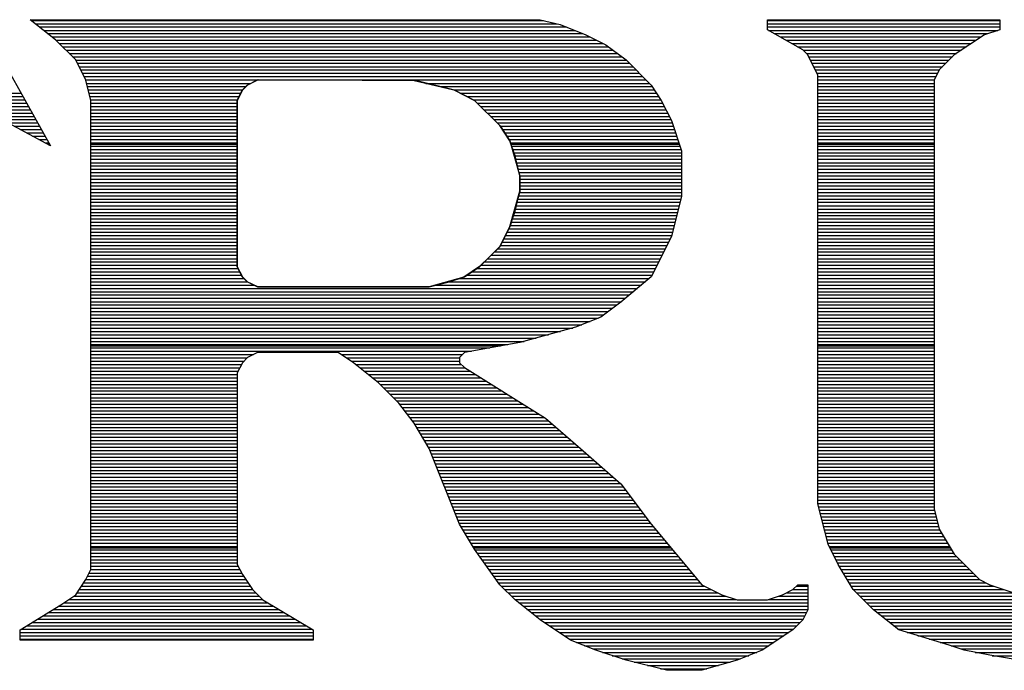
# Model space of a CAD drawing. Extents: x -197 to 9597, y -1478 to 7505.
# Tile 5 of 34: x 2874 to 2940, y -922 to -878. Entities that reach past the tile are written whole.
import ezdxf

# ---------------------------------------------------------------- set-up
doc = ezdxf.new("R2010")
doc.units = 0
doc.layers.add('DF_TITLE_BLOCK', color=2, linetype='CONTINUOUS')

msp = doc.modelspace()

# ---------------------------------------------------------------- linework, layer by layer
at = {"layer": 'DF_TITLE_BLOCK'}
for points in [[(2871.598, -878.252), (2876.319, -886.681)], [(2871.598, -878.252), (2876.319, -886.681)], [(2871.598, -878.252), (2876.319, -886.681)], [(2876.649, -879.598), (2874.968, -878.252)], [(2874.968, -878.252), (2909.047, -878.252)], [(2874.968, -878.252), (2909.047, -878.252)], [(2876.649, -879.598), (2874.968, -878.252)], [(2874.968, -878.252), (2909.047, -878.252)], [(2876.649, -879.598), (2874.968, -878.252)], [(2875.027, -878.299), (2909.267, -878.299)], [(2875.307, -878.519), (2910.157, -878.519)], [(2909.047, -878.252), (2910.397, -878.578)], [(2909.047, -878.252), (2910.397, -878.578)], [(2909.047, -878.252), (2910.397, -878.578)], [(2910.397, -878.578), (2912.098, -879.26)], [(2910.397, -878.578), (2912.098, -879.26)], [(2910.397, -878.578), (2912.098, -879.26)], [(2924.248, -878.252), (2939.767, -878.252)], [(2924.248, -878.921), (2924.248, -878.252)], [(2924.248, -878.921), (2924.248, -878.252)], [(2924.248, -878.252), (2939.767, -878.252)], [(2924.248, -878.921), (2924.248, -878.252)], [(2924.248, -878.252), (2939.767, -878.252)], [(2924.248, -878.299), (2939.767, -878.299)], [(2924.248, -878.519), (2939.767, -878.519)], [(2939.767, -878.252), (2939.767, -878.921)], [(2939.767, -878.252), (2939.767, -878.921)], [(2939.767, -878.252), (2939.767, -878.921)], [(2875.586, -878.74), (2910.807, -878.74)], [(2875.87, -878.968), (2911.358, -878.968)], [(2876.137, -879.181), (2911.909, -879.181)], [(2912.098, -879.26), (2913.449, -879.929)], [(2912.098, -879.26), (2913.449, -879.929)], [(2912.098, -879.26), (2913.449, -879.929)], [(2924.248, -878.74), (2939.767, -878.74)], [(2926.598, -880.271), (2924.248, -878.921)], [(2926.598, -880.271), (2924.248, -878.921)], [(2926.598, -880.271), (2924.248, -878.921)], [(2924.319, -878.968), (2939.637, -878.968)], [(2924.708, -879.181), (2938.976, -879.181)], [(2938.748, -879.26), (2936.728, -880.61)], [(2938.748, -879.26), (2936.728, -880.61)], [(2938.748, -879.26), (2936.728, -880.61)], [(2939.767, -878.921), (2938.748, -879.26)], [(2939.767, -878.921), (2938.748, -879.26)], [(2939.767, -878.921), (2938.748, -879.26)], [(2876.417, -879.401), (2912.389, -879.401)], [(2878, -880.949), (2876.649, -879.598)], [(2878, -880.949), (2876.649, -879.598)], [(2878, -880.949), (2876.649, -879.598)], [(2876.689, -879.63), (2912.826, -879.63)], [(2876.909, -879.85), (2913.279, -879.85)], [(2913.449, -879.929), (2914.799, -880.949)], [(2913.449, -879.929), (2914.799, -880.949)], [(2913.449, -879.929), (2914.799, -880.949)], [(2925.086, -879.401), (2938.527, -879.401)], [(2925.476, -879.63), (2938.197, -879.63)], [(2925.87, -879.85), (2937.87, -879.85)], [(2877.13, -880.071), (2913.63, -880.071)], [(2877.346, -880.291), (2913.917, -880.291)], [(2877.567, -880.512), (2914.208, -880.512)], [(2926.26, -880.071), (2937.539, -880.071)], [(2926.949, -880.61), (2926.598, -880.271)], [(2926.949, -880.61), (2926.598, -880.271)], [(2926.949, -880.61), (2926.598, -880.271)], [(2926.63, -880.291), (2937.208, -880.291)], [(2926.846, -880.512), (2936.878, -880.512)], [(2927.618, -881.96), (2926.949, -880.61)], [(2927.618, -881.96), (2926.949, -880.61)], [(2927.618, -881.96), (2926.949, -880.61)], [(2936.728, -880.61), (2935.716, -881.618)], [(2936.728, -880.61), (2935.716, -881.618)], [(2936.728, -880.61), (2935.716, -881.618)], [(2877.787, -880.74), (2914.508, -880.74)], [(2878.677, -882.299), (2878, -880.949)], [(2878.677, -882.299), (2878, -880.949)], [(2878.677, -882.299), (2878, -880.949)], [(2878.008, -880.96), (2914.799, -880.96)], [(2878.118, -881.169), (2915.019, -881.169)], [(2914.799, -880.949), (2916.476, -882.63)], [(2914.799, -880.949), (2916.476, -882.63)], [(2914.799, -880.949), (2916.476, -882.63)], [(2927.008, -880.74), (2936.606, -880.74)], [(2927.118, -880.96), (2936.378, -880.96)], [(2927.228, -881.169), (2936.157, -881.169)], [(2878.228, -881.401), (2915.248, -881.401)], [(2878.346, -881.618), (2915.468, -881.618)], [(2878.449, -881.838), (2915.689, -881.838)], [(2927.338, -881.401), (2935.937, -881.401)], [(2927.449, -881.618), (2935.716, -881.618)], [(2927.559, -881.838), (2935.606, -881.838)], [(2927.618, -910.649), (2927.618, -881.96)], [(2927.618, -910.649), (2927.618, -881.96)], [(2927.618, -910.649), (2927.618, -881.96)], [(2935.716, -881.618), (2935.378, -882.299)], [(2935.716, -881.618), (2935.378, -882.299)], [(2935.716, -881.618), (2935.378, -882.299)], [(2878.559, -882.059), (2915.909, -882.059)], [(2878.677, -882.279), (2890.118, -882.279)], [(2879.019, -883.649), (2878.677, -882.299)], [(2879.019, -883.649), (2878.677, -882.299)], [(2879.019, -883.649), (2878.677, -882.299)], [(2878.74, -882.512), (2889.708, -882.512)], [(2889.13, -882.968), (2889.468, -882.63)], [(2889.476, -882.63), (2889.149, -882.968)], [(2889.476, -882.63), (2889.149, -882.968)], [(2889.476, -882.63), (2889.149, -882.968)], [(2889.468, -882.63), (2890.189, -882.252)], [(2890.149, -882.299), (2889.476, -882.63)], [(2890.149, -882.299), (2889.476, -882.63)], [(2890.149, -882.299), (2889.476, -882.63)], [(2900.618, -882.299), (2890.149, -882.299)], [(2900.618, -882.299), (2890.149, -882.299)], [(2900.618, -882.299), (2890.149, -882.299)], [(2890.189, -882.252), (2900.63, -882.319)], [(2895.37, -882.279), (2916.13, -882.279)], [(2903.319, -882.968), (2900.618, -882.299)], [(2903.319, -882.968), (2900.618, -882.299)], [(2903.319, -882.968), (2900.618, -882.299)], [(2900.63, -882.319), (2903.279, -882.949)], [(2901.417, -882.512), (2916.358, -882.512)], [(2916.476, -882.63), (2917.149, -883.649)], [(2916.476, -882.63), (2917.149, -883.649)], [(2916.476, -882.63), (2917.149, -883.649)], [(2927.618, -882.059), (2935.5, -882.059)], [(2927.618, -882.279), (2935.389, -882.279)], [(2927.618, -882.512), (2935.378, -882.512)], [(2935.378, -882.299), (2935.378, -910.98)], [(2935.378, -882.299), (2935.378, -910.98)], [(2935.378, -882.299), (2935.378, -910.98)], [(2869.63, -883.169), (2874.346, -883.169)], [(2878.787, -882.728), (2889.37, -882.728)], [(2878.838, -882.949), (2889.149, -882.949)], [(2878.897, -883.169), (2889.027, -883.169)], [(2888.787, -883.649), (2889.13, -882.968)], [(2889.149, -882.968), (2888.799, -883.649)], [(2889.149, -882.968), (2888.799, -883.649)], [(2889.149, -882.968), (2888.799, -883.649)], [(2902.346, -882.728), (2916.539, -882.728)], [(2903.279, -882.949), (2904.657, -883.649)], [(2903.279, -882.949), (2916.689, -882.949)], [(2904.669, -883.649), (2903.319, -882.968)], [(2904.669, -883.649), (2903.319, -882.968)], [(2904.669, -883.649), (2903.319, -882.968)], [(2903.716, -883.169), (2916.838, -883.169)], [(2927.618, -882.728), (2935.378, -882.728)], [(2927.618, -882.949), (2935.378, -882.949)], [(2927.618, -883.169), (2935.378, -883.169)], [(2870.067, -883.39), (2874.476, -883.39)], [(2870.519, -883.61), (2874.598, -883.61)], [(2870.949, -883.83), (2874.716, -883.83)], [(2878.949, -883.39), (2888.917, -883.39)], [(2879.008, -883.61), (2888.807, -883.61)], [(2879.019, -915.031), (2879.019, -883.649)], [(2879.019, -915.031), (2879.019, -883.649)], [(2879.019, -915.031), (2879.019, -883.649)], [(2879.019, -883.83), (2888.787, -883.83)], [(2888.787, -894.779), (2888.787, -883.649)], [(2888.799, -883.649), (2888.799, -894.779)], [(2888.799, -883.649), (2888.799, -894.779)], [(2888.799, -883.649), (2888.799, -894.779)], [(2904.157, -883.39), (2916.988, -883.39)], [(2904.586, -883.61), (2917.137, -883.61)], [(2904.657, -883.649), (2906.37, -885.358)], [(2906.346, -885.33), (2904.669, -883.649)], [(2906.346, -885.33), (2904.669, -883.649)], [(2906.346, -885.33), (2904.669, -883.649)], [(2904.846, -883.83), (2917.248, -883.83)], [(2917.149, -883.649), (2917.826, -885)], [(2917.149, -883.649), (2917.826, -885)], [(2917.149, -883.649), (2917.826, -885)], [(2927.618, -883.39), (2935.378, -883.39)], [(2927.618, -883.61), (2935.378, -883.61)], [(2927.618, -883.83), (2935.378, -883.83)], [(2876.319, -886.681), (2871.248, -883.98)], [(2876.319, -886.681), (2871.248, -883.98)], [(2876.319, -886.681), (2871.248, -883.98)], [(2871.389, -884.051), (2874.846, -884.051)], [(2871.807, -884.279), (2874.968, -884.279)], [(2872.216, -884.5), (2875.086, -884.5)], [(2879.019, -884.051), (2888.787, -884.051)], [(2879.019, -884.279), (2888.787, -884.279)], [(2879.019, -884.5), (2888.787, -884.5)], [(2905.059, -884.051), (2917.358, -884.051)], [(2905.287, -884.279), (2917.468, -884.279)], [(2905.508, -884.5), (2917.578, -884.5)], [(2927.618, -884.051), (2935.378, -884.051)], [(2927.618, -884.279), (2935.378, -884.279)], [(2927.618, -884.5), (2935.378, -884.5)], [(2872.63, -884.72), (2875.216, -884.72)], [(2873.047, -884.941), (2875.338, -884.941)], [(2873.468, -885.161), (2875.468, -885.161)], [(2879.019, -884.72), (2888.787, -884.72)], [(2879.019, -884.941), (2888.787, -884.941)], [(2879.019, -885.161), (2888.787, -885.161)], [(2905.728, -884.72), (2917.689, -884.72)], [(2905.949, -884.941), (2917.799, -884.941)], [(2906.169, -885.161), (2917.889, -885.161)], [(2917.826, -885), (2918.5, -887.019)], [(2917.826, -885), (2918.5, -887.019)], [(2917.826, -885), (2918.5, -887.019)], [(2927.618, -884.72), (2935.378, -884.72)], [(2927.618, -884.941), (2935.378, -884.941)], [(2927.618, -885.161), (2935.378, -885.161)], [(2873.878, -885.382), (2875.586, -885.382)], [(2874.299, -885.598), (2875.708, -885.598)], [(2874.708, -885.819), (2875.838, -885.819)], [(2879.019, -885.382), (2888.787, -885.382)], [(2879.019, -885.598), (2888.787, -885.598)], [(2879.019, -885.819), (2888.787, -885.819)], [(2907.027, -886.35), (2906.346, -885.33)], [(2907.027, -886.35), (2906.346, -885.33)], [(2907.027, -886.35), (2906.346, -885.33)], [(2906.37, -885.358), (2907.019, -886.35)], [(2906.378, -885.382), (2917.956, -885.382)], [(2906.527, -885.598), (2918.039, -885.598)], [(2906.677, -885.819), (2918.106, -885.819)], [(2927.618, -885.382), (2935.378, -885.382)], [(2927.618, -885.598), (2935.378, -885.598)], [(2927.618, -885.819), (2935.378, -885.819)], [(2875.118, -886.051), (2875.956, -886.051)], [(2875.539, -886.271), (2876.078, -886.271)], [(2875.956, -886.488), (2876.208, -886.488)], [(2876.13, -886.578), (2876.26, -886.578)], [(2879.019, -886.051), (2888.787, -886.051)], [(2879.019, -886.271), (2888.787, -886.271)], [(2879.019, -886.488), (2888.787, -886.488)], [(2879.019, -886.578), (2888.799, -886.578)], [(2906.819, -886.051), (2918.177, -886.051)], [(2906.968, -886.271), (2918.26, -886.271)], [(2907.019, -886.35), (2907.689, -888.728)], [(2907.37, -887.358), (2907.027, -886.35)], [(2907.37, -887.39), (2907.027, -886.35)], [(2907.37, -887.39), (2907.027, -886.35)], [(2907.059, -886.488), (2918.326, -886.488)], [(2907.106, -886.578), (2918.358, -886.578)], [(2927.618, -886.051), (2935.378, -886.051)], [(2927.618, -886.271), (2935.378, -886.271)], [(2927.618, -886.488), (2935.378, -886.488)], [(2927.618, -886.578), (2935.378, -886.578)], [(2879.019, -886.708), (2888.787, -886.708)], [(2879.019, -886.929), (2888.787, -886.929)], [(2879.019, -887.161), (2888.787, -887.161)], [(2907.118, -886.708), (2918.397, -886.708)], [(2907.189, -886.929), (2918.468, -886.929)], [(2907.248, -887.161), (2918.5, -887.161)], [(2918.5, -887.019), (2918.5, -890.059)], [(2918.5, -887.019), (2918.5, -890.059)], [(2918.5, -887.019), (2918.5, -890.059)], [(2927.618, -886.708), (2935.378, -886.708)], [(2927.618, -886.929), (2935.378, -886.929)], [(2927.618, -887.161), (2935.378, -887.161)], [(2879.019, -887.37), (2888.787, -887.37)], [(2879.019, -887.59), (2888.787, -887.59)], [(2879.019, -887.819), (2888.787, -887.819)], [(2907.307, -887.37), (2918.5, -887.37)], [(2907.697, -888.708), (2907.37, -887.358)], [(2907.697, -888.708), (2907.37, -887.39)], [(2907.697, -888.708), (2907.37, -887.39)], [(2907.37, -887.59), (2918.5, -887.59)], [(2907.429, -887.819), (2918.5, -887.819)], [(2927.618, -887.37), (2935.378, -887.37)], [(2927.618, -887.59), (2935.378, -887.59)], [(2927.618, -887.819), (2935.378, -887.819)], [(2879.019, -888.039), (2888.787, -888.039)], [(2879.019, -888.26), (2888.787, -888.26)], [(2879.019, -888.48), (2888.787, -888.48)], [(2907.5, -888.039), (2918.5, -888.039)], [(2907.559, -888.26), (2918.5, -888.26)], [(2907.63, -888.48), (2918.5, -888.48)], [(2927.618, -888.039), (2935.378, -888.039)], [(2927.618, -888.26), (2935.378, -888.26)], [(2927.618, -888.48), (2935.378, -888.48)], [(2879.019, -888.701), (2888.787, -888.701)], [(2879.019, -888.929), (2888.787, -888.929)], [(2879.019, -889.149), (2888.787, -889.149)], [(2907.689, -888.701), (2918.5, -888.701)], [(2907.689, -888.728), (2907.689, -889.74)], [(2907.689, -888.929), (2918.5, -888.929)], [(2907.689, -889.149), (2918.5, -889.149)], [(2907.697, -889.72), (2907.697, -888.708)], [(2907.697, -889.72), (2907.697, -888.708)], [(2907.697, -889.72), (2907.697, -888.708)], [(2927.618, -888.701), (2935.378, -888.701)], [(2927.618, -888.929), (2935.378, -888.929)], [(2927.618, -889.149), (2935.378, -889.149)], [(2879.019, -889.358), (2888.787, -889.358)], [(2879.019, -889.59), (2888.787, -889.59)], [(2879.019, -889.811), (2888.787, -889.811)], [(2907.027, -892.078), (2907.697, -889.72)], [(2907.027, -892.078), (2907.697, -889.72)], [(2907.689, -889.74), (2907.039, -892.059)], [(2907.37, -891.071), (2907.697, -889.72)], [(2907.669, -889.811), (2918.5, -889.811)], [(2907.689, -889.358), (2918.5, -889.358)], [(2907.689, -889.59), (2918.5, -889.59)], [(2927.618, -889.358), (2935.378, -889.358)], [(2927.618, -889.59), (2935.378, -889.59)], [(2927.618, -889.811), (2935.378, -889.811)], [(2879.019, -890.031), (2888.787, -890.031)], [(2879.019, -890.252), (2888.787, -890.252)], [(2879.019, -890.468), (2888.787, -890.468)], [(2907.488, -890.468), (2918.397, -890.468)], [(2907.547, -890.252), (2918.456, -890.252)], [(2907.606, -890.031), (2918.5, -890.031)], [(2918.5, -890.059), (2917.826, -892.76)], [(2918.5, -890.059), (2917.826, -892.76)], [(2918.5, -890.059), (2917.826, -892.76)], [(2927.618, -890.031), (2935.378, -890.031)], [(2927.618, -890.252), (2935.378, -890.252)], [(2927.618, -890.468), (2935.378, -890.468)], [(2879.019, -890.701), (2888.787, -890.701)], [(2879.019, -890.921), (2888.787, -890.921)], [(2879.019, -891.141), (2888.787, -891.141)], [(2907.027, -892.078), (2907.37, -891.071)], [(2907.299, -891.141), (2918.228, -891.141)], [(2907.358, -890.921), (2918.287, -890.921)], [(2907.429, -890.701), (2918.346, -890.701)], [(2927.618, -890.701), (2935.378, -890.701)], [(2927.618, -890.921), (2935.378, -890.921)], [(2927.618, -891.141), (2935.378, -891.141)], [(2879.019, -891.358), (2888.787, -891.358)], [(2879.019, -891.578), (2888.787, -891.578)], [(2879.019, -891.799), (2888.787, -891.799)], [(2907.118, -891.799), (2918.067, -891.799)], [(2907.177, -891.578), (2918.13, -891.578)], [(2907.236, -891.358), (2918.177, -891.358)], [(2927.618, -891.358), (2935.378, -891.358)], [(2927.618, -891.578), (2935.378, -891.578)], [(2927.618, -891.799), (2935.378, -891.799)], [(2879.019, -892.019), (2888.787, -892.019)], [(2879.019, -892.24), (2888.787, -892.24)], [(2879.019, -892.468), (2888.787, -892.468)], [(2907.039, -892.059), (2906.338, -893.46)], [(2906.346, -893.429), (2907.027, -892.078)], [(2906.346, -893.429), (2907.027, -892.078)], [(2906.346, -893.429), (2907.027, -892.078)], [(2906.838, -892.468), (2917.897, -892.468)], [(2906.949, -892.24), (2917.956, -892.24)], [(2907.047, -892.019), (2918.008, -892.019)], [(2927.618, -892.019), (2935.378, -892.019)], [(2927.618, -892.24), (2935.378, -892.24)], [(2927.618, -892.468), (2935.378, -892.468)], [(2879.019, -892.689), (2888.787, -892.689)], [(2879.019, -892.909), (2888.787, -892.909)], [(2879.019, -893.13), (2888.787, -893.13)], [(2906.508, -893.13), (2917.649, -893.13)], [(2906.618, -892.909), (2917.748, -892.909)], [(2906.728, -892.689), (2917.846, -892.689)], [(2917.826, -892.76), (2916.476, -895.46)], [(2917.826, -892.76), (2916.476, -895.46)], [(2917.826, -892.76), (2916.476, -895.46)], [(2927.618, -892.689), (2935.378, -892.689)], [(2927.618, -892.909), (2935.378, -892.909)], [(2927.618, -893.13), (2935.378, -893.13)], [(2879.019, -893.35), (2888.787, -893.35)], [(2879.019, -893.571), (2888.787, -893.571)], [(2879.019, -893.791), (2888.787, -893.791)], [(2906.338, -893.46), (2904.988, -894.76)], [(2905, -894.779), (2906.346, -893.429)], [(2905, -894.779), (2906.346, -893.429)], [(2905, -894.779), (2906.346, -893.429)], [(2905.988, -893.791), (2917.307, -893.791)], [(2906.216, -893.571), (2917.417, -893.571)], [(2906.397, -893.35), (2917.527, -893.35)], [(2927.618, -893.35), (2935.378, -893.35)], [(2927.618, -893.571), (2935.378, -893.571)], [(2927.618, -893.791), (2935.378, -893.791)], [(2879.019, -894.012), (2888.787, -894.012)], [(2879.019, -894.24), (2888.787, -894.24)], [(2879.019, -894.46), (2888.787, -894.46)], [(2905.307, -894.46), (2916.976, -894.46)], [(2905.539, -894.24), (2917.086, -894.24)], [(2905.767, -894.012), (2917.197, -894.012)], [(2927.618, -894.012), (2935.378, -894.012)], [(2927.618, -894.24), (2935.378, -894.24)], [(2927.618, -894.46), (2935.378, -894.46)], [(2879.019, -894.681), (2888.787, -894.681)], [(2879.019, -894.901), (2888.846, -894.901)], [(2879.019, -895.118), (2888.968, -895.118)], [(2889.13, -895.46), (2888.787, -894.779)], [(2888.799, -894.779), (2889.149, -895.46)], [(2888.799, -894.779), (2889.149, -895.46)], [(2888.799, -894.779), (2889.149, -895.46)], [(2904.988, -894.76), (2903.956, -895.48)], [(2904, -895.46), (2905, -894.779)], [(2904, -895.46), (2905, -894.779)], [(2904, -895.46), (2905, -894.779)], [(2904.476, -895.118), (2916.649, -895.118)], [(2904.787, -894.901), (2916.76, -894.901)], [(2905.078, -894.681), (2916.87, -894.681)], [(2927.618, -894.681), (2935.378, -894.681)], [(2927.618, -894.901), (2935.378, -894.901)], [(2927.618, -895.118), (2935.378, -895.118)], [(2879.019, -895.35), (2889.067, -895.35)], [(2879.019, -895.559), (2889.236, -895.559)], [(2879.019, -895.779), (2889.456, -895.779)], [(2889.468, -895.799), (2889.13, -895.46)], [(2889.149, -895.46), (2889.476, -895.799)], [(2889.149, -895.46), (2889.476, -895.799)], [(2889.149, -895.46), (2889.476, -895.799)], [(2901.63, -896.13), (2904, -895.46)], [(2901.63, -896.13), (2904, -895.46)], [(2903.956, -895.48), (2901.637, -896.13)], [(2902.87, -895.779), (2916.086, -895.779)], [(2902.976, -895.799), (2904, -895.46)], [(2903.657, -895.559), (2916.346, -895.559)], [(2904.157, -895.35), (2916.539, -895.35)], [(2916.476, -895.46), (2914.449, -897.149)], [(2916.476, -895.46), (2914.449, -897.149)], [(2916.476, -895.46), (2914.449, -897.149)], [(2927.618, -895.35), (2935.378, -895.35)], [(2927.618, -895.559), (2935.378, -895.559)], [(2927.618, -895.779), (2935.378, -895.779)], [(2879.019, -896.012), (2889.909, -896.012)], [(2879.019, -896.228), (2915.559, -896.228)], [(2879.019, -896.449), (2915.287, -896.449)], [(2890.169, -896.13), (2889.468, -895.799)], [(2889.476, -895.799), (2890.149, -896.13)], [(2889.476, -895.799), (2890.149, -896.13)], [(2889.476, -895.799), (2890.149, -896.13)], [(2890.149, -896.13), (2901.63, -896.13)], [(2890.149, -896.13), (2901.63, -896.13)], [(2890.149, -896.13), (2901.63, -896.13)], [(2901.637, -896.13), (2890.169, -896.13)], [(2901.63, -896.13), (2902.976, -895.799)], [(2902.086, -896.012), (2915.819, -896.012)], [(2927.618, -896.012), (2935.378, -896.012)], [(2927.618, -896.228), (2935.378, -896.228)], [(2927.618, -896.449), (2935.378, -896.449)], [(2879.019, -896.669), (2915.019, -896.669)], [(2879.019, -896.89), (2914.76, -896.89)], [(2927.618, -896.669), (2935.378, -896.669)], [(2927.618, -896.89), (2935.378, -896.89)], [(2879.019, -897.118), (2914.488, -897.118)], [(2879.019, -897.338), (2914.197, -897.338)], [(2879.019, -897.551), (2913.909, -897.551)], [(2914.449, -897.149), (2913.098, -898.161)], [(2914.449, -897.149), (2913.098, -898.161)], [(2914.449, -897.149), (2913.098, -898.161)], [(2927.618, -897.118), (2935.378, -897.118)], [(2927.618, -897.338), (2935.378, -897.338)], [(2927.618, -897.551), (2935.378, -897.551)], [(2879.019, -897.779), (2913.606, -897.779)], [(2879.019, -898), (2913.307, -898)], [(2879.019, -898.22), (2912.949, -898.22)], [(2913.098, -898.161), (2911.417, -898.83)], [(2913.098, -898.161), (2911.417, -898.83)], [(2913.098, -898.161), (2911.417, -898.83)], [(2927.618, -897.779), (2935.378, -897.779)], [(2927.618, -898), (2935.378, -898)], [(2927.618, -898.22), (2935.378, -898.22)], [(2879.019, -898.441), (2912.397, -898.441)], [(2879.019, -898.661), (2911.838, -898.661)], [(2879.019, -898.89), (2911.228, -898.89)], [(2911.417, -898.83), (2907.697, -899.85)], [(2911.417, -898.83), (2907.697, -899.85)], [(2911.417, -898.83), (2907.697, -899.85)], [(2927.618, -898.441), (2935.378, -898.441)], [(2927.618, -898.661), (2935.378, -898.661)], [(2927.618, -898.89), (2935.378, -898.89)], [(2879.019, -899.11), (2910.417, -899.11)], [(2879.019, -899.33), (2909.598, -899.33)], [(2879.019, -899.551), (2908.787, -899.551)], [(2927.618, -899.11), (2935.378, -899.11)], [(2927.618, -899.33), (2935.378, -899.33)], [(2927.618, -899.551), (2935.378, -899.551)], [(2879.019, -899.771), (2907.976, -899.771)], [(2879.019, -899.988), (2906.897, -899.988)], [(2879.019, -900.078), (2906.409, -900.078)], [(2879.019, -900.208), (2905.677, -900.208)], [(2907.697, -899.85), (2904, -900.519)], [(2907.697, -899.85), (2904, -900.519)], [(2907.697, -899.85), (2904, -900.519)], [(2927.618, -899.771), (2935.378, -899.771)], [(2927.618, -899.988), (2935.378, -899.988)], [(2927.618, -900.078), (2935.378, -900.078)], [(2927.618, -900.208), (2935.378, -900.208)], [(2879.019, -900.429), (2904.456, -900.429)], [(2879.019, -900.661), (2889.878, -900.661)], [(2879.019, -900.882), (2889.456, -900.882)], [(2889.476, -900.858), (2889.149, -901.201)], [(2889.476, -900.858), (2889.149, -901.201)], [(2889.476, -900.858), (2889.149, -901.201)], [(2890.149, -900.519), (2889.476, -900.858)], [(2890.149, -900.519), (2889.476, -900.858)], [(2890.149, -900.519), (2889.476, -900.858)], [(2895.547, -900.519), (2890.149, -900.519)], [(2895.547, -900.519), (2890.149, -900.519)], [(2895.547, -900.519), (2890.149, -900.519)], [(2896.567, -901.201), (2895.547, -900.519)], [(2896.567, -901.201), (2895.547, -900.519)], [(2896.567, -901.201), (2895.547, -900.519)], [(2895.76, -900.661), (2903.858, -900.661)], [(2896.086, -900.882), (2903.649, -900.882)], [(2904, -900.519), (2903.649, -900.858)], [(2904, -900.519), (2903.649, -900.858)], [(2904, -900.519), (2903.649, -900.858)], [(2903.649, -900.858), (2903.649, -901.201)], [(2903.649, -900.858), (2903.649, -901.201)], [(2903.649, -900.858), (2903.649, -901.201)], [(2927.618, -900.429), (2935.378, -900.429)], [(2927.618, -900.661), (2935.378, -900.661)], [(2927.618, -900.882), (2935.378, -900.882)], [(2879.019, -901.098), (2889.236, -901.098)], [(2879.019, -901.319), (2889.078, -901.319)], [(2879.019, -901.539), (2888.968, -901.539)], [(2889.149, -901.201), (2888.799, -901.87)], [(2889.149, -901.201), (2888.799, -901.87)], [(2889.149, -901.201), (2888.799, -901.87)], [(2896.417, -901.098), (2903.649, -901.098)], [(2898.248, -902.551), (2896.567, -901.201)], [(2898.248, -902.551), (2896.567, -901.201)], [(2898.248, -902.551), (2896.567, -901.201)], [(2896.716, -901.319), (2903.779, -901.319)], [(2897, -901.539), (2904.008, -901.539)], [(2903.649, -901.201), (2904, -901.531)], [(2903.649, -901.201), (2904, -901.531)], [(2903.649, -901.201), (2904, -901.531)], [(2904, -901.531), (2909.397, -904.909)], [(2904, -901.531), (2909.397, -904.909)], [(2904, -901.531), (2909.397, -904.909)], [(2927.618, -901.098), (2935.378, -901.098)], [(2927.618, -901.319), (2935.378, -901.319)], [(2927.618, -901.539), (2935.378, -901.539)], [(2879.019, -901.76), (2888.858, -901.76)], [(2879.019, -901.98), (2888.799, -901.98)], [(2879.019, -902.201), (2888.799, -902.201)], [(2888.799, -901.87), (2888.799, -914.701)], [(2888.799, -901.87), (2888.799, -914.701)], [(2888.799, -901.87), (2888.799, -914.701)], [(2897.279, -901.76), (2904.358, -901.76)], [(2897.547, -901.98), (2904.716, -901.98)], [(2897.826, -902.201), (2905.067, -902.201)], [(2927.618, -901.76), (2935.378, -901.76)], [(2927.618, -901.98), (2935.378, -901.98)], [(2927.618, -902.201), (2935.378, -902.201)], [(2879.019, -902.429), (2888.799, -902.429)], [(2879.019, -902.649), (2888.799, -902.649)], [(2879.019, -902.87), (2888.799, -902.87)], [(2898.106, -902.429), (2905.417, -902.429)], [(2899.598, -903.901), (2898.248, -902.551)], [(2899.598, -903.901), (2898.248, -902.551)], [(2899.598, -903.901), (2898.248, -902.551)], [(2898.358, -902.649), (2905.779, -902.649)], [(2898.578, -902.87), (2906.13, -902.87)], [(2927.618, -902.429), (2935.378, -902.429)], [(2927.618, -902.649), (2935.378, -902.649)], [(2927.618, -902.87), (2935.378, -902.87)], [(2879.019, -903.09), (2888.799, -903.09)], [(2879.019, -903.311), (2888.799, -903.311)], [(2879.019, -903.539), (2888.799, -903.539)], [(2898.799, -903.09), (2906.488, -903.09)], [(2899.019, -903.311), (2906.838, -903.311)], [(2899.236, -903.539), (2907.189, -903.539)], [(2927.618, -903.09), (2935.378, -903.09)], [(2927.618, -903.311), (2935.378, -903.311)], [(2927.618, -903.539), (2935.378, -903.539)], [(2879.019, -903.748), (2888.799, -903.748)], [(2879.019, -903.968), (2888.799, -903.968)], [(2879.019, -904.201), (2888.799, -904.201)], [(2899.468, -903.748), (2907.547, -903.748)], [(2900.618, -905.252), (2899.598, -903.901)], [(2900.618, -905.252), (2899.598, -903.901)], [(2900.618, -905.252), (2899.598, -903.901)], [(2899.657, -903.968), (2907.897, -903.968)], [(2899.826, -904.201), (2908.26, -904.201)], [(2927.618, -903.748), (2935.378, -903.748)], [(2927.618, -903.968), (2935.378, -903.968)], [(2927.618, -904.201), (2935.378, -904.201)], [(2879.019, -904.421), (2888.799, -904.421)], [(2879.019, -904.641), (2888.799, -904.641)], [(2879.019, -904.858), (2888.799, -904.858)], [(2900, -904.421), (2908.606, -904.421)], [(2900.157, -904.641), (2908.956, -904.641)], [(2900.326, -904.858), (2909.319, -904.858)], [(2909.397, -904.909), (2911.748, -906.929)], [(2909.397, -904.909), (2911.748, -906.929)], [(2909.397, -904.909), (2911.748, -906.929)], [(2927.618, -904.421), (2935.378, -904.421)], [(2927.618, -904.641), (2935.378, -904.641)], [(2927.618, -904.858), (2935.378, -904.858)], [(2879.019, -905.078), (2888.799, -905.078)], [(2879.019, -905.311), (2888.799, -905.311)], [(2879.019, -905.531), (2888.799, -905.531)], [(2900.5, -905.078), (2909.598, -905.078)], [(2901.63, -906.929), (2900.618, -905.252)], [(2901.63, -906.929), (2900.618, -905.252)], [(2901.63, -906.929), (2900.618, -905.252)], [(2900.649, -905.311), (2909.858, -905.311)], [(2900.787, -905.531), (2910.118, -905.531)], [(2927.618, -905.078), (2935.378, -905.078)], [(2927.618, -905.311), (2935.378, -905.311)], [(2927.618, -905.531), (2935.378, -905.531)], [(2879.019, -905.74), (2888.799, -905.74)], [(2879.019, -905.968), (2888.799, -905.968)], [(2879.019, -906.189), (2888.799, -906.189)], [(2900.917, -905.74), (2910.37, -905.74)], [(2901.047, -905.968), (2910.63, -905.968)], [(2901.189, -906.189), (2910.889, -906.189)], [(2927.618, -905.74), (2935.378, -905.74)], [(2927.618, -905.968), (2935.378, -905.968)], [(2927.618, -906.189), (2935.378, -906.189)], [(2879.019, -906.409), (2888.799, -906.409)], [(2879.019, -906.63), (2888.799, -906.63)], [(2879.019, -906.85), (2888.799, -906.85)], [(2901.319, -906.409), (2911.149, -906.409)], [(2901.449, -906.63), (2911.409, -906.63)], [(2901.578, -906.85), (2911.657, -906.85)], [(2903.649, -912), (2901.63, -906.929)], [(2903.649, -912), (2901.63, -906.929)], [(2903.649, -912), (2901.63, -906.929)], [(2911.748, -906.929), (2914.449, -909.299)], [(2911.748, -906.929), (2914.449, -909.299)], [(2911.748, -906.929), (2914.449, -909.299)], [(2927.618, -906.409), (2935.378, -906.409)], [(2927.618, -906.63), (2935.378, -906.63)], [(2927.618, -906.85), (2935.378, -906.85)], [(2879.019, -907.078), (2888.799, -907.078)], [(2879.019, -907.299), (2888.799, -907.299)], [(2879.019, -907.519), (2888.799, -907.519)], [(2901.689, -907.078), (2911.917, -907.078)], [(2901.779, -907.299), (2912.169, -907.299)], [(2901.87, -907.519), (2912.429, -907.519)], [(2927.618, -907.078), (2935.378, -907.078)], [(2927.618, -907.299), (2935.378, -907.299)], [(2927.618, -907.519), (2935.378, -907.519)], [(2879.019, -907.74), (2888.799, -907.74)], [(2879.019, -907.96), (2888.799, -907.96)], [(2879.019, -908.181), (2888.799, -908.181)], [(2901.956, -907.74), (2912.677, -907.74)], [(2902.039, -907.96), (2912.929, -907.96)], [(2902.13, -908.181), (2913.177, -908.181)], [(2927.618, -907.74), (2935.378, -907.74)], [(2927.618, -907.96), (2935.378, -907.96)], [(2927.618, -908.181), (2935.378, -908.181)], [(2879.019, -908.401), (2888.799, -908.401)], [(2879.019, -908.618), (2888.799, -908.618)], [(2879.019, -908.85), (2888.799, -908.85)], [(2902.216, -908.401), (2913.429, -908.401)], [(2902.307, -908.618), (2913.689, -908.618)], [(2902.389, -908.85), (2913.937, -908.85)], [(2927.618, -908.401), (2935.378, -908.401)], [(2927.618, -908.618), (2935.378, -908.618)], [(2927.618, -908.85), (2935.378, -908.85)], [(2879.019, -909.071), (2888.799, -909.071)], [(2879.019, -909.291), (2888.799, -909.291)], [(2879.019, -909.512), (2888.799, -909.512)], [(2902.476, -909.071), (2914.197, -909.071)], [(2902.567, -909.291), (2914.449, -909.291)], [(2902.657, -909.512), (2914.618, -909.512)], [(2914.449, -909.299), (2916.476, -912)], [(2914.449, -909.299), (2916.476, -912)], [(2914.449, -909.299), (2916.476, -912)], [(2927.618, -909.071), (2935.378, -909.071)], [(2927.618, -909.291), (2935.378, -909.291)], [(2927.618, -909.512), (2935.378, -909.512)], [(2879.019, -909.728), (2888.799, -909.728)], [(2879.019, -909.949), (2888.799, -909.949)], [(2879.019, -910.169), (2888.799, -910.169)], [(2902.748, -909.728), (2914.779, -909.728)], [(2902.838, -909.949), (2914.949, -909.949)], [(2902.929, -910.169), (2915.106, -910.169)], [(2927.618, -909.728), (2935.378, -909.728)], [(2927.618, -909.949), (2935.378, -909.949)], [(2927.618, -910.169), (2935.378, -910.169)], [(2879.019, -910.39), (2888.799, -910.39)], [(2879.019, -910.618), (2888.799, -910.618)], [(2879.019, -910.838), (2888.799, -910.838)], [(2903.019, -910.39), (2915.279, -910.39)], [(2903.098, -910.618), (2915.449, -910.618)], [(2903.189, -910.838), (2915.606, -910.838)], [(2927.618, -910.39), (2935.378, -910.39)], [(2927.618, -910.618), (2935.378, -910.618)], [(2928.299, -913.35), (2927.618, -910.649)], [(2928.299, -913.35), (2927.618, -910.649)], [(2928.299, -913.35), (2927.618, -910.649)], [(2927.669, -910.838), (2935.378, -910.838)], [(2879.019, -911.059), (2888.799, -911.059)], [(2879.019, -911.279), (2888.799, -911.279)], [(2879.019, -911.5), (2888.799, -911.5)], [(2903.279, -911.059), (2915.779, -911.059)], [(2903.37, -911.279), (2915.949, -911.279)], [(2903.456, -911.5), (2916.106, -911.5)], [(2927.716, -911.059), (2935.397, -911.059)], [(2927.779, -911.279), (2935.449, -911.279)], [(2927.826, -911.5), (2935.508, -911.5)], [(2935.378, -910.98), (2935.716, -912.33)], [(2935.378, -910.98), (2935.716, -912.33)], [(2935.378, -910.98), (2935.716, -912.33)], [(2879.019, -911.728), (2888.799, -911.728)], [(2879.019, -911.941), (2888.799, -911.941)], [(2879.019, -912.161), (2888.799, -912.161)], [(2903.547, -911.728), (2916.279, -911.728)], [(2903.637, -911.941), (2916.449, -911.941)], [(2904.669, -913.681), (2903.649, -912)], [(2904.669, -913.681), (2903.649, -912)], [(2904.669, -913.681), (2903.649, -912)], [(2903.76, -912.161), (2916.63, -912.161)], [(2916.476, -912), (2919.846, -916.051)], [(2916.476, -912), (2919.846, -916.051)], [(2916.476, -912), (2919.846, -916.051)], [(2927.889, -911.728), (2935.567, -911.728)], [(2927.937, -911.941), (2935.618, -911.941)], [(2928, -912.161), (2935.677, -912.161)], [(2879.019, -912.39), (2888.799, -912.39)], [(2879.019, -912.61), (2888.799, -912.61)], [(2879.019, -912.83), (2888.799, -912.83)], [(2903.889, -912.39), (2916.807, -912.39)], [(2904.027, -912.61), (2916.988, -912.61)], [(2904.157, -912.83), (2917.177, -912.83)], [(2928.059, -912.39), (2935.748, -912.39)], [(2928.106, -912.61), (2935.889, -912.61)], [(2928.157, -912.83), (2936.019, -912.83)], [(2935.716, -912.33), (2936.728, -914.019)], [(2935.716, -912.33), (2936.728, -914.019)], [(2935.716, -912.33), (2936.728, -914.019)], [(2879.019, -913.051), (2888.799, -913.051)], [(2879.019, -913.271), (2888.799, -913.271)], [(2879.019, -913.5), (2888.799, -913.5)], [(2904.287, -913.051), (2917.358, -913.051)], [(2904.417, -913.271), (2917.539, -913.271)], [(2904.547, -913.5), (2917.728, -913.5)], [(2928.216, -913.051), (2936.149, -913.051)], [(2928.279, -913.271), (2936.279, -913.271)], [(2928.968, -914.701), (2928.299, -913.35)], [(2928.968, -914.701), (2928.299, -913.35)], [(2928.968, -914.701), (2928.299, -913.35)], [(2928.37, -913.5), (2936.409, -913.5)], [(2879.019, -913.578), (2888.799, -913.578)], [(2879.019, -913.72), (2888.799, -913.72)], [(2879.019, -913.941), (2888.799, -913.941)], [(2879.019, -914.161), (2888.799, -914.161)], [(2904.606, -913.578), (2917.799, -913.578)], [(2906.346, -916.051), (2904.669, -913.681)], [(2906.346, -916.051), (2904.669, -913.681)], [(2906.346, -916.051), (2904.669, -913.681)], [(2904.689, -913.72), (2917.917, -913.72)], [(2904.846, -913.941), (2918.098, -913.941)], [(2905.008, -914.161), (2918.279, -914.161)], [(2928.409, -913.578), (2936.468, -913.578)], [(2928.476, -913.72), (2936.547, -913.72)], [(2928.586, -913.941), (2936.677, -913.941)], [(2928.697, -914.161), (2936.87, -914.161)], [(2936.728, -914.019), (2938.417, -915.708)], [(2936.728, -914.019), (2938.417, -915.708)], [(2936.728, -914.019), (2938.417, -915.708)], [(2879.019, -914.382), (2888.799, -914.382)], [(2879.019, -914.598), (2888.799, -914.598)], [(2879.019, -914.819), (2888.87, -914.819)], [(2888.799, -914.701), (2889.149, -915.37)], [(2888.799, -914.701), (2889.149, -915.37)], [(2888.799, -914.701), (2889.149, -915.37)], [(2905.169, -914.382), (2918.468, -914.382)], [(2905.319, -914.598), (2918.649, -914.598)], [(2905.476, -914.819), (2918.838, -914.819)], [(2928.807, -914.382), (2937.086, -914.382)], [(2928.917, -914.598), (2937.307, -914.598)], [(2929.976, -916.382), (2928.968, -914.701)], [(2929.976, -916.382), (2928.968, -914.701)], [(2929.976, -916.382), (2928.968, -914.701)], [(2929.047, -914.819), (2937.539, -914.819)], [(2878.677, -915.708), (2879.019, -915.031)], [(2878.677, -915.708), (2879.019, -915.031)], [(2878.677, -915.708), (2879.019, -915.031)], [(2878.787, -915.488), (2889.216, -915.488)], [(2878.897, -915.271), (2889.086, -915.271)], [(2879.008, -915.039), (2888.976, -915.039)], [(2889.149, -915.37), (2889.819, -916.382)], [(2889.149, -915.37), (2889.819, -916.382)], [(2889.149, -915.37), (2889.819, -916.382)], [(2905.637, -915.039), (2919.019, -915.039)], [(2905.799, -915.271), (2919.208, -915.271)], [(2905.956, -915.488), (2919.389, -915.488)], [(2929.177, -915.039), (2937.748, -915.039)], [(2929.307, -915.271), (2937.968, -915.271)], [(2929.437, -915.488), (2938.197, -915.488)], [(2878, -916.72), (2878.677, -915.708)], [(2878, -916.72), (2878.677, -915.708)], [(2878, -916.72), (2878.677, -915.708)], [(2878.389, -916.149), (2889.657, -916.149)], [(2878.527, -915.929), (2889.519, -915.929)], [(2878.677, -915.708), (2889.37, -915.708)], [(2906.106, -915.708), (2919.578, -915.708)], [(2906.279, -915.929), (2919.76, -915.929)], [(2907.37, -917.059), (2906.346, -916.051)], [(2907.37, -917.059), (2906.346, -916.051)], [(2907.37, -917.059), (2906.346, -916.051)], [(2906.456, -916.149), (2920.067, -916.149)], [(2919.846, -916.051), (2921.197, -916.72)], [(2919.846, -916.051), (2921.197, -916.72)], [(2919.846, -916.051), (2921.197, -916.72)], [(2925.929, -916.382), (2926.267, -916.051)], [(2925.929, -916.382), (2926.267, -916.051)], [(2925.929, -916.382), (2926.267, -916.051)], [(2926.157, -916.149), (2926.949, -916.149)], [(2926.267, -916.051), (2926.949, -916.051)], [(2926.267, -916.051), (2926.949, -916.051)], [(2926.267, -916.051), (2926.949, -916.051)], [(2926.949, -916.051), (2926.949, -917.728)], [(2926.949, -916.051), (2926.949, -917.728)], [(2926.949, -916.051), (2926.949, -917.728)], [(2929.567, -915.708), (2938.417, -915.708)], [(2929.708, -915.929), (2938.858, -915.929)], [(2929.838, -916.149), (2939.409, -916.149)], [(2938.417, -915.708), (2939.098, -916.051)], [(2938.417, -915.708), (2939.098, -916.051)], [(2938.417, -915.708), (2939.098, -916.051)], [(2939.098, -916.051), (2941.118, -916.72)], [(2939.098, -916.051), (2941.118, -916.72)], [(2939.098, -916.051), (2941.118, -916.72)], [(2877, -917.401), (2878, -916.72)], [(2877, -917.401), (2878, -916.72)], [(2877, -917.401), (2878, -916.72)], [(2877.87, -916.811), (2890.248, -916.811)], [(2878.086, -916.59), (2890.027, -916.59)], [(2878.236, -916.37), (2889.807, -916.37)], [(2889.819, -916.382), (2890.5, -917.059)], [(2889.819, -916.382), (2890.5, -917.059)], [(2889.819, -916.382), (2890.5, -917.059)], [(2906.677, -916.37), (2920.508, -916.37)], [(2906.909, -916.59), (2920.949, -916.59)], [(2907.13, -916.811), (2921.488, -916.811)], [(2921.197, -916.72), (2922.216, -917.059)], [(2921.197, -916.72), (2922.216, -917.059)], [(2921.197, -916.72), (2922.216, -917.059)], [(2924.248, -917.059), (2925.248, -916.72)], [(2924.248, -917.059), (2925.248, -916.72)], [(2924.248, -917.059), (2925.248, -916.72)], [(2924.968, -916.811), (2926.949, -916.811)], [(2925.248, -916.72), (2925.929, -916.382)], [(2925.248, -916.72), (2925.929, -916.382)], [(2925.248, -916.72), (2925.929, -916.382)], [(2925.508, -916.59), (2926.949, -916.59)], [(2925.937, -916.37), (2926.949, -916.37)], [(2929.976, -916.37), (2940.067, -916.37)], [(2931.326, -917.728), (2929.976, -916.382)], [(2931.326, -917.728), (2929.976, -916.382)], [(2931.326, -917.728), (2929.976, -916.382)], [(2930.189, -916.59), (2940.74, -916.59)], [(2930.409, -916.811), (2941.5, -916.811)], [(2874.299, -919.078), (2877, -917.401)], [(2874.299, -919.078), (2877, -917.401)], [(2874.299, -919.078), (2877, -917.401)], [(2876.858, -917.48), (2891.197, -917.48)], [(2877.197, -917.26), (2890.826, -917.26)], [(2877.527, -917.039), (2890.468, -917.039)], [(2890.5, -917.059), (2893.87, -919.078)], [(2890.5, -917.059), (2893.87, -919.078)], [(2890.5, -917.059), (2893.87, -919.078)], [(2907.346, -917.039), (2922.149, -917.039)], [(2909.047, -918.409), (2907.37, -917.059)], [(2909.047, -918.409), (2907.37, -917.059)], [(2909.047, -918.409), (2907.37, -917.059)], [(2907.618, -917.26), (2926.949, -917.26)], [(2907.897, -917.48), (2926.949, -917.48)], [(2922.216, -917.059), (2924.248, -917.059)], [(2922.216, -917.059), (2924.248, -917.059)], [(2922.216, -917.059), (2924.248, -917.059)], [(2924.307, -917.039), (2926.949, -917.039)], [(2930.637, -917.039), (2942.378, -917.039)], [(2930.858, -917.26), (2943.87, -917.26)], [(2931.078, -917.48), (2960.267, -917.48)], [(2875.799, -918.141), (2892.299, -918.141)], [(2876.149, -917.921), (2891.937, -917.921)], [(2876.5, -917.701), (2891.559, -917.701)], [(2908.169, -917.701), (2926.949, -917.701)], [(2908.449, -917.921), (2926.846, -917.921)], [(2908.716, -918.141), (2926.74, -918.141)], [(2926.949, -917.728), (2926.598, -918.409)], [(2926.949, -917.728), (2926.598, -918.409)], [(2926.949, -917.728), (2926.598, -918.409)], [(2931.299, -917.701), (2960.047, -917.701)], [(2933.019, -919.078), (2931.326, -917.728)], [(2933.019, -919.078), (2931.326, -917.728)], [(2933.019, -919.078), (2931.326, -917.728)], [(2931.567, -917.921), (2959.779, -917.921)], [(2931.838, -918.141), (2959.508, -918.141)], [(2874.728, -918.811), (2893.409, -918.811)], [(2875.086, -918.578), (2893.039, -918.578)], [(2875.437, -918.358), (2892.669, -918.358)], [(2909, -918.358), (2926.63, -918.358)], [(2911.078, -919.76), (2909.047, -918.409)], [(2911.078, -919.76), (2909.047, -918.409)], [(2911.078, -919.76), (2909.047, -918.409)], [(2909.319, -918.578), (2926.429, -918.578)], [(2909.649, -918.811), (2926.208, -918.811)], [(2926.598, -918.409), (2925.929, -919.078)], [(2926.598, -918.409), (2925.929, -919.078)], [(2926.598, -918.409), (2925.929, -919.078)], [(2932.118, -918.358), (2959.228, -918.358)], [(2932.397, -918.578), (2958.949, -918.578)], [(2932.677, -918.811), (2958.669, -918.811)], [(2874.299, -919.76), (2874.299, -919.078)], [(2874.299, -919.76), (2874.299, -919.078)], [(2874.299, -919.76), (2874.299, -919.078)], [(2874.299, -919.252), (2893.87, -919.252)], [(2874.299, -919.468), (2893.87, -919.468)], [(2874.378, -919.031), (2893.779, -919.031)], [(2893.87, -919.078), (2893.87, -919.76)], [(2893.87, -919.078), (2893.87, -919.76)], [(2893.87, -919.078), (2893.87, -919.76)], [(2909.988, -919.031), (2925.988, -919.031)], [(2910.319, -919.252), (2925.677, -919.252)], [(2910.649, -919.468), (2925.346, -919.468)], [(2925.929, -919.078), (2923.897, -920.429)], [(2925.929, -919.078), (2923.897, -920.429)], [(2925.929, -919.078), (2923.897, -920.429)], [(2932.949, -919.031), (2958.397, -919.031)], [(2936.397, -920.098), (2933.019, -919.078)], [(2936.397, -920.098), (2933.019, -919.078)], [(2936.397, -920.098), (2933.019, -919.078)], [(2933.578, -919.252), (2957.76, -919.252)], [(2934.307, -919.468), (2957.008, -919.468)], [(2874.299, -919.689), (2893.87, -919.689)], [(2893.87, -919.76), (2874.299, -919.76)], [(2893.87, -919.76), (2874.299, -919.76)], [(2893.87, -919.76), (2874.299, -919.76)], [(2910.988, -919.689), (2925.008, -919.689)], [(2912.767, -920.429), (2911.078, -919.76)], [(2912.767, -920.429), (2911.078, -919.76)], [(2912.767, -920.429), (2911.078, -919.76)], [(2911.468, -919.921), (2924.677, -919.921)], [(2912.019, -920.141), (2924.346, -920.141)], [(2935.047, -919.689), (2956.26, -919.689)], [(2935.787, -919.921), (2955.508, -919.921)], [(2937.397, -920.429), (2936.397, -920.098)], [(2937.397, -920.429), (2936.397, -920.098)], [(2937.397, -920.429), (2936.397, -920.098)], [(2936.519, -920.141), (2954.748, -920.141)], [(2912.578, -920.35), (2924.019, -920.35)], [(2914.799, -921.11), (2912.767, -920.429)], [(2914.799, -921.11), (2912.767, -920.429)], [(2914.799, -921.11), (2912.767, -920.429)], [(2913.208, -920.578), (2923.539, -920.578)], [(2913.87, -920.799), (2922.988, -920.799)], [(2923.897, -920.429), (2922.216, -921.11)], [(2923.897, -920.429), (2922.216, -921.11)], [(2923.897, -920.429), (2922.216, -921.11)], [(2937.177, -920.35), (2954, -920.35)], [(2939.098, -920.771), (2937.397, -920.429)], [(2939.098, -920.771), (2937.397, -920.429)], [(2939.098, -920.771), (2937.397, -920.429)], [(2938.13, -920.578), (2953.236, -920.578)], [(2943.149, -921.449), (2939.098, -920.771)], [(2943.149, -921.449), (2939.098, -920.771)], [(2943.149, -921.449), (2939.098, -920.771)], [(2939.267, -920.799), (2952.397, -920.799)], [(2914.527, -921.019), (2922.429, -921.019)], [(2917.5, -921.779), (2914.799, -921.11)], [(2917.5, -921.779), (2914.799, -921.11)], [(2917.5, -921.779), (2914.799, -921.11)], [(2915.326, -921.24), (2921.748, -921.24)], [(2916.216, -921.46), (2920.976, -921.46)], [(2922.216, -921.11), (2919.846, -921.779)], [(2922.216, -921.11), (2919.846, -921.779)], [(2922.216, -921.11), (2919.846, -921.779)], [(2917.098, -921.689), (2920.197, -921.689)], [(2919.846, -921.779), (2917.5, -921.779)], [(2919.846, -921.779), (2917.5, -921.779)], [(2919.846, -921.779), (2917.5, -921.779)]]:
    msp.add_lwpolyline(points, dxfattribs=at)

doc.saveas('drawing.dxf')
